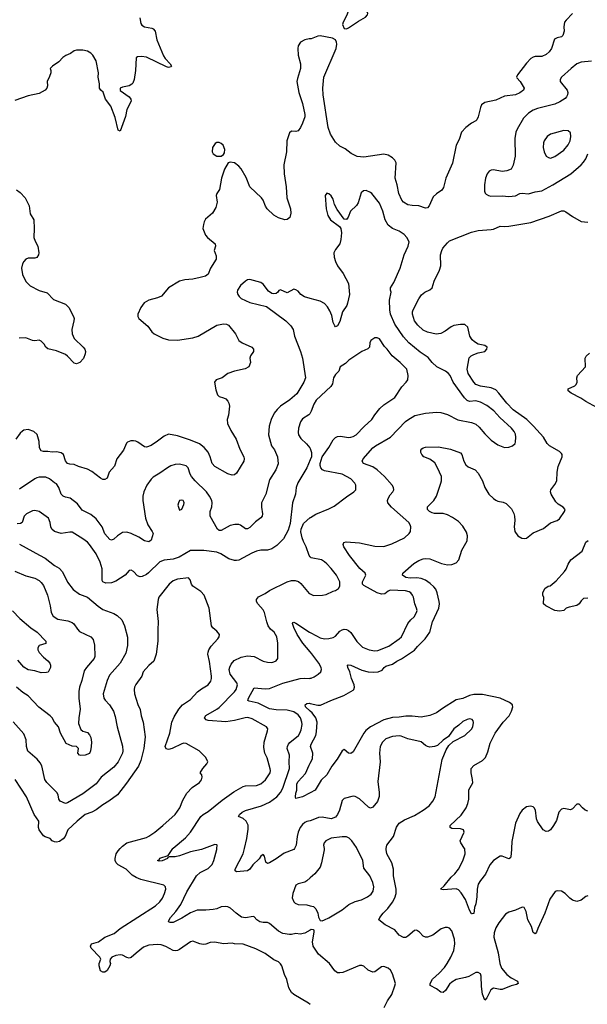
# Model space of a CAD drawing. Header units: inches. Extents: x 1934316 to 2140091, y 524953 to 667329.
# Tile 48 of 256: x 1967353 to 1972525, y 558580 to 567554. Entities that reach past the tile are written whole.
import ezdxf

# ---------------------------------------------------------------- set-up
doc = ezdxf.new("R2010")
doc.units = ezdxf.units.IN
doc.header["$MEASUREMENT"] = 0
for name, color, linetype in [('B9565', 7, 'Continuous'), ('B9566', 7, 'Continuous'), ('B9575', 7, 'Continuous'), ('B9576', 7, 'Continuous')]:
    doc.layers.add(name, color=color, linetype=linetype)

msp = doc.modelspace()

# ---------------------------------------------------------------- linework, layer by layer
at = {"layer": 'B9565', "color": 5}
for points, elevation in [([(1970000, 558577.1), (1969983.6, 558590), (1969850, 558668.5), (1969830, 558688.2), (1969804.8, 558730), (1969786.3, 558806.3), (1969766.6, 558850), (1969740.3, 558930), (1969730, 558947.8), (1969710, 558966), (1969670, 558985.1), (1969590, 559043.1), (1969505.6, 559085.6), (1969390, 559129.1), (1969311.2, 559131.2), (1969290, 559136.3), (1969210, 559131.5), (1969130, 559146.3), (1969090, 559142), (1969050, 559128.3), (1969024.9, 559124.9), (1968995.3, 559130), (1968930, 559154.5), (1968910, 559149.5), (1968810, 559078.3), (1968790, 559068.5), (1968770, 559065.7), (1968750, 559071.1), (1968686.1, 559106.1), (1968641.7, 559121.7), (1968610, 559125), (1968530, 559118), (1968480.3, 559099.7), (1968413, 559047), (1968370, 559006), (1968350, 558999.6), (1968330, 559005.6), (1968290, 559027.6), (1968270, 559031.6), (1968230, 559024.7), (1968194, 559010), (1968176.3, 558990), (1968174, 558970), (1968179.1, 558950), (1968174.9, 558930), (1968150, 558886.6), (1968130, 558873.2), (1968110, 558873.2), (1968090, 558883.7), (1968078.4, 558930), (1968078, 558950), (1968092.7, 558990), (1968082.9, 559010), (1968003.5, 559090), (1967996.9, 559110), (1968007, 559130), (1968070, 559150.2), (1968129.7, 559190), (1968214.8, 559225.2), (1968270, 559270.2), (1968590, 559478.3), (1968630, 559514.6), (1968654.1, 559545.9), (1968673.7, 559590), (1968684.2, 559630), (1968680.7, 559650), (1968665.1, 559665.1), (1968457, 559717), (1968414.7, 559734.7), (1968376.9, 559756.9), (1968323, 559810), (1968249.8, 559849.8), (1968231.3, 559870), (1968223.5, 559890), (1968222.6, 559910), (1968232.8, 559950), (1968250, 559978.4), (1968269.6, 560000)], 380), ([(1969032.9, 560000), (1969010, 559991.1), (1968910, 559968.7), (1968810, 559931.7), (1968770, 559924.4), (1968716.3, 559923.7), (1968702.5, 559917.5), (1968700.7, 559910), (1968650, 559888.5), (1968625.1, 559885.1), (1968609.3, 559890), (1968623.2, 559896.8), (1968630, 559910.3), (1968704.8, 559935.2), (1968747.6, 560000)], 360), ([(1970000, 559256.2), (1969951.8, 559228.2), (1969910, 559218.4), (1969870, 559226), (1969830, 559215.6), (1969810, 559215.1), (1969750, 559225.1), (1969710, 559246.3), (1969630, 559316), (1969610, 559326), (1969570, 559325.1), (1969542, 559330), (1969512.7, 559350), (1969490, 559377.2), (1969479.6, 559379.6), (1969410, 559368.4), (1969375.2, 559375.2), (1969324.5, 559410), (1969275.3, 559455.3), (1969250, 559466.6), (1969230, 559469.7), (1969190, 559466.6), (1969150, 559451.1), (1969115.9, 559444.1), (1969050, 559438), (1968970, 559438.9), (1968910, 559412.2), (1968830, 559364.2), (1968750, 559324), (1968724.4, 559324.4), (1968709.2, 559330), (1968714, 559350), (1968727.3, 559370), (1968774.9, 559425.1), (1968820.7, 559490), (1968876.3, 559603.7), (1968964, 559750), (1968998.3, 559781.7), (1969070, 559816.9), (1969105.6, 559854.4), (1969123.1, 559890), (1969149.6, 559989.6), (1969150, 560000)], 360), ([(1969855.8, 560000), (1969850, 559989.6), (1969762.5, 559957.5), (1969690, 559905.6), (1969630, 559869.6), (1969610, 559862.7), (1969595.1, 559875.1), (1969584, 559930), (1969570, 559944), (1969550, 559929.2), (1969534.3, 559905.7), (1969476.1, 559850), (1969450, 559811.6), (1969430, 559796.3), (1969330, 559787.3), (1969317.2, 559797.2), (1969316.2, 559810), (1969388.6, 559950), (1969401.2, 560000)], 340), ([(1970000, 559731.8), (1969970, 559704.5), (1969950, 559692), (1969890, 559678.4), (1969870, 559666), (1969842.3, 559590), (1969836, 559550), (1969850, 559514), (1969862.2, 559502.2), (1969890, 559488.5), (1969970, 559485.5), (1970000, 559477.9)], 360)]:
    msp.add_lwpolyline(points, dxfattribs=dict(at, elevation=elevation))
at = {"layer": 'B9566', "color": 5}
for points, elevation in [([(1968448.4, 567570), (1968458.3, 567518.3), (1968465.1, 567505.1), (1968489.1, 567489.1), (1968556.5, 567476.5), (1968570.2, 567470.2), (1968586, 567450), (1968603.6, 567370), (1968663.7, 567223.7), (1968678.5, 567198.5), (1968722.8, 567150), (1968734.8, 567130), (1968730, 567124), (1968710, 567119.3), (1968690, 567123.6), (1968508.5, 567211.5), (1968462.3, 567217.7), (1968425.5, 567214.5), (1968414.4, 567205.6), (1968409.1, 567090), (1968396.9, 567010), (1968383.5, 566976.5), (1968374.4, 566965.6), (1968350, 566952), (1968290, 566939.7), (1968268.4, 566930), (1968267.9, 566907.9), (1968350.4, 566850), (1968366, 566830), (1968367.7, 566812.3), (1968330, 566734), (1968316, 566670), (1968270, 566538), (1968250, 566548), (1968222.2, 566662.2), (1968184.7, 566764.7), (1968134.3, 566830), (1968112.5, 566892.5), (1968093.2, 566910), (1968080.9, 566930), (1968079.7, 566970), (1968069.6, 567030.4), (1968071.1, 567070), (1968050, 567179), (1968020.5, 567230), (1968000.7, 567250), (1967970, 567266.9), (1967930, 567277.4), (1967870, 567277.2), (1967850, 567269.4), (1967814.7, 567245.3), (1967772.5, 567227.5), (1967746.8, 567210), (1967710, 567169), (1967652, 567130), (1967632, 567110), (1967638, 567090), (1967636, 567070), (1967625.5, 567034.5), (1967604, 566990), (1967606, 566950), (1967601.6, 566930), (1967584.9, 566910), (1967530, 566882), (1967430, 566858.5), (1967310, 566816.9)], 280), ([(1970000, 567379.7), (1969990, 567380.5), (1969950, 567371.3), (1969911.7, 567348.3), (1969890, 567314), (1969886.7, 567290), (1969890.3, 567230), (1969910.3, 567150), (1969910.3, 567110), (1969882.9, 567017.1), (1969879.5, 566990), (1969897.6, 566890), (1969928.4, 566790), (1969950.6, 566690), (1969950.6, 566669.4), (1969931, 566610), (1969911, 566570), (1969890, 566542), (1969870, 566534), (1969830, 566537.2), (1969810, 566522), (1969788.2, 566450), (1969782.6, 566350), (1969760.2, 566230), (1969762.4, 566150), (1969782.4, 566030), (1969786.7, 565930), (1969819, 565830), (1969822, 565790), (1969813.7, 565750), (1969790, 565731.8), (1969768.3, 565728.3), (1969710, 565748.2), (1969670, 565772.6), (1969608.6, 565830), (1969593, 565853), (1969570.7, 565910), (1969556.4, 565930), (1969451, 566030), (1969416.9, 566116.9), (1969370, 566195.1), (1969350, 566218), (1969310, 566249), (1969270, 566255.3), (1969251.1, 566248.9), (1969218.8, 566190), (1969190.7, 566110), (1969174.6, 566005.4), (1969148, 565970), (1969143.7, 565950), (1969151.5, 565890), (1969139.4, 565840.6), (1969110, 565791.6), (1969045.9, 565734.2), (1969033, 565710), (1969027.5, 565687.5), (1969023, 565650), (1969045.5, 565590), (1969063, 565570), (1969134.9, 565510), (1969136.4, 565490), (1969125.5, 565450), (1969142.5, 565402.5), (1969142, 565370), (1969090.6, 565290), (1969070, 565233.2), (1969044.8, 565215.2), (1968997.5, 565202.5), (1968930, 565189.8), (1968857.5, 565182.5), (1968810, 565169.6), (1968710.2, 565109.8), (1968644.8, 565035.2), (1968610, 565018.7), (1968530, 564996.2), (1968487.7, 564972.2), (1968458, 564930), (1968430.7, 564870), (1968430.6, 564850), (1968437.3, 564830), (1968520.5, 564760.5), (1968556.4, 564710), (1968577.1, 564690), (1968658, 564650), (1968710, 564636.3), (1968790, 564631.8), (1968930, 564653), (1968978.7, 564670), (1969150, 564769), (1969210, 564781.7), (1969238.9, 564778.9), (1969255.5, 564770), (1969320.7, 564690), (1969351, 564630), (1969381, 564610), (1969466.8, 564570), (1969482, 564550), (1969482, 564530), (1969457.3, 564490), (1969450.7, 564470), (1969455.5, 564430), (1969441, 564390), (1969407, 564373), (1969310, 564349.7), (1969250.8, 564330), (1969198, 564290), (1969144.7, 564270), (1969128.2, 564250), (1969139.9, 564179.9), (1969155.2, 564135.2), (1969170, 564118.8), (1969210, 564108), (1969230, 564097.1), (1969250, 564076.3), (1969259, 564059), (1969264.9, 564030), (1969255.5, 563950), (1969243, 563910), (1969245.8, 563874.2), (1969277.7, 563810), (1969326.7, 563730), (1969359.5, 563639.5), (1969395.3, 563570), (1969399.5, 563550), (1969396.4, 563530), (1969330, 563419.3), (1969310, 563406), (1969290, 563402.7), (1969250, 563415.1), (1969130, 563482), (1969108.3, 563508.3), (1969089.8, 563570), (1969070.9, 563610.9), (1969034.1, 563654.1), (1968990, 563687.1), (1968910, 563721.4), (1968790, 563761.5), (1968710, 563775.4), (1968670, 563758.9), (1968610, 563711.2), (1968550, 563671.3), (1968510, 563657.6), (1968490, 563660.7), (1968430, 563702.4), (1968410, 563711.5), (1968390, 563715.6), (1968366.2, 563713.8), (1968336.8, 563703.2), (1968327.3, 563692.7), (1968298, 563630), (1968238.4, 563550), (1968215.8, 563484.2), (1968167.2, 563430), (1968150, 563374), (1968130, 563362.9), (1968110, 563364.2), (1968090, 563373.6), (1968010, 563436.3), (1967970, 563457.4), (1967890, 563481.1), (1967850, 563498.3), (1967810, 563501.1), (1967790, 563509.7), (1967770, 563534.5), (1967751.1, 563590), (1967730, 563605.1), (1967690, 563615.4), (1967650, 563612.8), (1967610, 563618.9), (1967570, 563618.7), (1967550, 563625.1), (1967535.1, 563650), (1967529.7, 563710.3), (1967512.5, 563772.5), (1967481.5, 563801.5), (1967430, 563818.8), (1967390, 563811.1), (1967377.5, 563802.5), (1967356.2, 563783.8), (1967318, 563730)], 320), ([(1967323.9, 566003.9), (1967357.3, 565977.3), (1967403.1, 565930), (1967438.3, 565858.3), (1967450, 565784.9), (1967481.6, 565730), (1967486, 565650), (1967482, 565570), (1967494.2, 565534.2), (1967519.3, 565490), (1967526.4, 565430), (1967523.8, 565410), (1967510, 565387), (1967490, 565379.6), (1967430, 565379.7), (1967410, 565369.6), (1967391.2, 565348.8), (1967380.3, 565330), (1967370.3, 565290), (1967378.5, 565230), (1967410, 565166), (1967447.4, 565127.4), (1967530, 565086.5), (1967604.7, 565064.7), (1967662.7, 565002.8), (1967770, 564960.3), (1967800.9, 564930), (1967843.6, 564850), (1967849, 564830), (1967847.9, 564810), (1967828, 564730), (1967830.2, 564690), (1967848.7, 564648.7), (1967930.5, 564570), (1967945.5, 564550), (1967952.7, 564530), (1967950.4, 564509.6), (1967933.2, 564466.8), (1967901, 564430), (1967870, 564418.3), (1967850, 564423.5), (1967790, 564487), (1967770, 564501.6), (1967690, 564536.2), (1967610, 564553.2), (1967590, 564569.2), (1967575.6, 564595.6), (1967550, 564624.5), (1967530, 564631.5), (1967490, 564628.2), (1967470, 564631.2), (1967410, 564653), (1967349.2, 564650)], 280), ([(1970000, 565013), (1969947.2, 565027.2), (1969913.6, 565050), (1969890, 565078), (1969870, 565092.3), (1969850, 565097), (1969790, 565065.1), (1969728, 565092), (1969714.8, 565085.2), (1969706, 565070), (1969690, 565059.3), (1969670, 565055.1), (1969650, 565058), (1969618.7, 565078.7), (1969570, 565142.7), (1969550, 565158), (1969450, 565184.5), (1969430, 565182), (1969410, 565169.6), (1969366.4, 565130), (1969337, 565090), (1969334, 565070), (1969340.4, 565050), (1969352.7, 565030), (1969372.4, 565012.4), (1969450, 564976.5), (1969600.3, 564940.3), (1969779.3, 564810), (1969823.4, 564763.4), (1969844.4, 564730), (1969858.4, 564670), (1969912, 564530), (1969930.2, 564470.2), (1969957.4, 564290), (1969941.1, 564250), (1969876.7, 564143.3), (1969814, 564090), (1969728.4, 564030), (1969697.8, 564002.2), (1969672.1, 563967.9), (1969645.7, 563910), (1969627.6, 563850), (1969619.6, 563770), (1969646, 563670), (1969673.6, 563633.6), (1969702.6, 563570), (1969706.6, 563506.6), (1969687.6, 563450), (1969630, 563360.9), (1969595.3, 563230), (1969557.1, 563150), (1969556.5, 563110), (1969565.3, 563050), (1969561.3, 563030), (1969550, 563012.3), (1969502.2, 562977.8), (1969450, 562924), (1969430, 562914), (1969410, 562914), (1969365.8, 562945.8), (1969350, 562951.8), (1969313, 562953), (1969270, 562944.2), (1969190, 562898), (1969170, 562898.7), (1969156.2, 562910), (1969088.4, 563030), (1969089.8, 563070), (1969105, 563115), (1969107.7, 563150), (1969103.5, 563170), (1969082.8, 563210), (1969056.4, 563250), (1968952.3, 563350), (1968918.5, 563390), (1968906.4, 563410), (1968889.6, 563470), (1968868.5, 563488.4), (1968810, 563501.7), (1968770, 563499.7), (1968730, 563486.9), (1968699.3, 563470), (1968630, 563419.1), (1968570, 563384.7), (1968550, 563365.6), (1968511.6, 563310), (1968483.6, 563250), (1968475.6, 563210), (1968475.6, 563170), (1968499.5, 563010), (1968521.7, 562950), (1968560.3, 562890), (1968568.5, 562870), (1968550.2, 562809.8), (1968530, 562796.2), (1968490, 562802.4), (1968437.5, 562837.5), (1968370, 562870.7), (1968330, 562882.5), (1968290, 562878.4), (1968245.3, 562850), (1968210, 562817.6), (1968190, 562809.4), (1968175.6, 562815.6), (1968130, 562867.3), (1968104, 562930), (1968050, 563004.2), (1968002.6, 563042.6), (1967923.1, 563083.1), (1967881.1, 563141.1), (1967813.9, 563193.9), (1967770, 563201.5), (1967749.7, 563210), (1967732.4, 563230), (1967711.1, 563290), (1967690, 563322.7), (1967670, 563332.3), (1967625.1, 563370), (1967590, 563382.7), (1967530, 563384.7), (1967510, 563379.1), (1967490, 563369.7), (1967350, 563274)], 340), ([(1970000, 563967.7), (1969997.3, 563962.7), (1969988, 563952), (1969930, 563916.3), (1969910.2, 563889.8), (1969892.9, 563830), (1969890.3, 563790), (1969893.7, 563770), (1969915.3, 563735.3), (1969967.5, 563687.5), (1969998, 563650), (1970000, 563644.6)], 360), ([(1970000, 563542.7), (1969970.1, 563469.9), (1969888.1, 563331.9), (1969871.7, 563290), (1969866.9, 563230), (1969839.6, 563150), (1969817.1, 562962.9), (1969798, 562902), (1969757.7, 562822.3), (1969697.4, 562762.6), (1969650, 562729.8), (1969610, 562717.6), (1969550, 562718), (1969510, 562708.6), (1969467.9, 562692.1), (1969351.1, 562628.9), (1969330, 562623.2), (1969310, 562623.2), (1969259.5, 562639.5), (1969185.3, 562685.3), (1969150, 562699.3), (1969030, 562716.8), (1968910, 562715.1), (1968806, 562654), (1968750, 562638), (1968670, 562626.5), (1968630, 562611.9), (1968528.2, 562511.8), (1968510, 562497.6), (1968470, 562477.6), (1968450, 562475.6), (1968425.7, 562485.7), (1968390, 562524.5), (1968370, 562538), (1968350, 562532.7), (1968313.4, 562490), (1968230, 562436.8), (1968190, 562422.2), (1968137.6, 562417.6), (1968110, 562429.2), (1968103.5, 562443.5), (1968103.5, 562550), (1968086.6, 562610), (1968050, 562684.2), (1967990, 562771.9), (1967970, 562792.7), (1967930, 562821.8), (1967830, 562881.7), (1967810, 562883.5), (1967730, 562872.2), (1967670, 562889.7), (1967646.6, 562910), (1967636.4, 562930), (1967630.8, 562970), (1967616.1, 563010), (1967530, 563069.7), (1967490, 563081), (1967470, 563078.5), (1967415.5, 563050), (1967394.4, 563030), (1967374.8, 562970), (1967359.3, 562960.7), (1967330, 562958)], 360), ([(1970000, 562659.2), (1969989.6, 562669.6), (1969964.5, 562750), (1969938.6, 562798.6), (1969927.8, 562830), (1969915.3, 562884.7), (1969916.9, 562910), (1969939.5, 562960.5), (1970000, 563016.2)], 360), ([(1967350, 562774), (1967534, 562674), (1967584.5, 562644.5), (1967670, 562580.3), (1967713.8, 562553.8), (1967741.8, 562521.8), (1967787.3, 562427.3), (1967840.7, 562360.7), (1967897.7, 562317.8), (1967971.3, 562291.3), (1968067.6, 562207.6), (1968110, 562179.1), (1968210, 562140.3), (1968242.6, 562122.6), (1968283.2, 562083.2), (1968309.1, 562029.1), (1968335.3, 561924.7), (1968334, 561850), (1968320.4, 561779.6), (1968268, 561690), (1968170, 561578.4), (1968150.2, 561530), (1968114.6, 561410), (1968119.5, 561370), (1968131.4, 561351.4), (1968172, 561310), (1968207, 561250), (1968223.9, 561203.9), (1968240.8, 561110), (1968291.2, 560931.2), (1968293.4, 560890), (1968289.1, 560870), (1968250, 560789.7), (1968210, 560740.5), (1968095.3, 560650), (1968050, 560589.7), (1967930, 560499.2), (1967790, 560416), (1967770, 560411.1), (1967720.9, 560430), (1967709.7, 560449.7), (1967702.6, 560490), (1967693, 560510), (1967601.6, 560601.6), (1967581.5, 560630), (1967553.7, 560753.7), (1967541.1, 560781.1), (1967513, 560813), (1967427.4, 560887.4), (1967415.8, 560930), (1967412.5, 560990), (1967390, 561043.5), (1967293.5, 561153.5)], 360), ([(1967310, 562527), (1967410, 562483.7), (1967490, 562464.9), (1967530, 562443.1), (1967550, 562424.4), (1967570, 562395.5), (1967605.3, 562310), (1967630, 562211.3), (1967640.3, 562150), (1967658.6, 562118.6), (1967700.7, 562090), (1967793.3, 562073.3), (1967830, 562058.7), (1967845.9, 562045.9), (1967878.9, 561998.9), (1967898.7, 561978.7), (1968000.7, 561930), (1968023.7, 561903.7), (1968034, 561854), (1968039.1, 561750), (1968030.8, 561730), (1967961.3, 561650), (1967941.6, 561618.4), (1967918.9, 561530), (1967897.7, 561470), (1967891.4, 561430), (1967892.4, 561370), (1967904.9, 561270), (1967891.3, 561190), (1967890, 561138), (1967910, 561084), (1967930, 561070.4), (1967970, 561058.4), (1967990, 561035.5), (1968001.3, 561010), (1968006, 560970), (1968004.4, 560930), (1967999.5, 560890), (1967990, 560867), (1967949.6, 560849.6), (1967910, 560846), (1967899, 560850), (1967883.7, 560870), (1967888.7, 560910), (1967880.2, 560920.2), (1967870, 560928.7), (1967830, 560933.2), (1967778, 560958), (1967724.2, 561050), (1967706, 561110), (1967669.7, 561149.7), (1967647.8, 561190), (1967629.8, 561209.8), (1967527.1, 561287.1), (1967431.7, 561391.7), (1967382.3, 561422.3), (1967324.5, 561470)], 340), ([(1968269.6, 560000), (1968290, 560022.4), (1968329.4, 560050), (1968510, 560099.5), (1968530, 560112), (1968585.1, 560150), (1968658.4, 560210), (1968770, 560310.5), (1968813.3, 560370), (1968839.1, 560440.9), (1968874.9, 560505.1), (1968925.1, 560554.9), (1968990, 560600.7), (1969010, 560626), (1969016, 560650), (1969014, 560670), (1968998, 560690), (1969022, 560730), (1969059, 560770), (1969068.7, 560790), (1969048.7, 560830), (1968988.7, 560890), (1968870, 560956), (1968850, 560959.3), (1968830, 560955.1), (1968742, 560910), (1968710, 560901.2), (1968687, 560907), (1968679.3, 560930), (1968721.1, 561050), (1968738.9, 561150), (1968761.3, 561198.7), (1968803.1, 561270), (1968838, 561310), (1968910, 561357.4), (1968973.9, 561426.1), (1969010, 561454), (1969069.7, 561490.3), (1969094.3, 561525.7), (1969101.1, 561550), (1969101, 561570), (1969083.7, 561703.7), (1969068.2, 561770), (1969069.7, 561790), (1969075.1, 561810), (1969096.6, 561843.4), (1969157, 561910), (1969169.4, 561930), (1969172.3, 561950), (1969150, 561981.2), (1969113.2, 562010), (1969099.3, 562030), (1969078.7, 562190), (1969033.6, 562310), (1969003.3, 562343.3), (1968932, 562390), (1968918.7, 562410), (1968907.8, 562447.8), (1968890, 562466.6), (1968790, 562454.7), (1968750, 562439.7), (1968715.8, 562410), (1968621.1, 562290), (1968614.3, 562270), (1968603.1, 562176.9), (1968613.7, 562070), (1968610.3, 561990), (1968613.1, 561890), (1968596.5, 561770), (1968574.4, 561705.6), (1968531.1, 561668.9), (1968477, 561610), (1968465.3, 561570), (1968410, 561495.1), (1968398.7, 561470), (1968394.9, 561450), (1968398.5, 561410), (1968430, 561310.8), (1968450, 561266.8), (1968460.2, 561210), (1968479, 561150), (1968496.8, 561016.8), (1968485.7, 560910), (1968456.9, 560803.1), (1968435.2, 560750), (1968326.2, 560593.8), (1968243.1, 560490), (1968165.3, 560430), (1968110, 560397.1), (1968050, 560352.8), (1968010, 560332.1), (1967950, 560309.7), (1967877.4, 560250), (1967792.2, 560170), (1967766.7, 560110), (1967750, 560087.6), (1967716.1, 560063.9), (1967690, 560057.4), (1967670, 560059.8), (1967649.9, 560069.9), (1967630, 560092), (1967584.5, 560104.5), (1967570, 560115.8), (1967532.1, 560170), (1967523.5, 560190), (1967526.2, 560250), (1967485.3, 560310), (1967416.5, 560470), (1967312.8, 560630)], 380), ([(1968747.6, 560000), (1968750, 560003.7), (1968863.5, 560096.5), (1968910, 560147.3), (1969003.9, 560290), (1969025.4, 560310), (1969070, 560337.8), (1969198.5, 560441.5), (1969304.9, 560515.1), (1969390, 560564), (1969410, 560571.5), (1969510, 560573.6), (1969550.7, 560589.3), (1969594.1, 560625.9), (1969635.1, 560690), (1969638.3, 560710), (1969634.7, 560725.3), (1969606.4, 560826.4), (1969587.4, 560870), (1969579, 560919), (1969579.2, 560970), (1969611.6, 561071.6), (1969613.6, 561090), (1969600.7, 561110), (1969470, 561181.8), (1969433, 561193), (1969408.6, 561191.4), (1969310, 561165), (1969230, 561155.3), (1969070, 561165.8), (1969052.3, 561172.2), (1969038, 561190), (1969050, 561213.1), (1969150, 561270.3), (1969170, 561286.3), (1969310, 561427.8), (1969324.1, 561450), (1969337, 561490), (1969331.9, 561510), (1969271.4, 561590), (1969262, 561630), (1969266.5, 561653.5), (1969278.8, 561681.2), (1969307.4, 561712.6), (1969370, 561744.4), (1969430, 561755.6), (1969490, 561748.9), (1969570, 561707.2), (1969610, 561697.6), (1969650, 561696.4), (1969670, 561701.6), (1969689.6, 561710.4), (1969703.7, 561730), (1969703.6, 561870), (1969695.1, 561930), (1969671.2, 561970), (1969639.5, 561999.5), (1969617.4, 562030), (1969604.2, 562064.2), (1969583.7, 562150), (1969570, 562173.7), (1969523.1, 562230), (1969511.2, 562250), (1969509.8, 562270.2), (1969530, 562293.7), (1969590, 562323.1), (1969629.6, 562350), (1969790, 562431.6), (1969830, 562443.1), (1969863.4, 562443.4), (1969892.5, 562432.5), (1969914.6, 562414.6), (1969990, 562324.7), (1970000, 562319.7)], 360), ([(1967287.1, 562167.1), (1967355.4, 562095.4), (1967454, 562010), (1967513.4, 561970), (1967592.7, 561890), (1967592.5, 561867.5), (1967530, 561849.3), (1967517.1, 561830), (1967518.7, 561810), (1967530, 561786.7), (1967570, 561743.7), (1967611.1, 561711.1), (1967628.2, 561690), (1967634.9, 561670), (1967633, 561650), (1967612.2, 561607.8), (1967597.5, 561602.5), (1967550, 561601.3), (1967490, 561620.4), (1967430, 561626.9), (1967390, 561651), (1967335.4, 561715.4)], 320), ([(1970000, 561792.6), (1969932, 561870), (1969880.9, 561950), (1969850, 562013.2), (1969838, 562050), (1969842, 562058), (1969850, 562062), (1969870, 562052.2), (1969992.6, 561972.6), (1970000, 561968.4)], 340), ([(1969401.2, 560000), (1969424, 560090), (1969434.5, 560174.5), (1969433.6, 560213.6), (1969416.4, 560250), (1969390, 560272.1), (1969345.2, 560290), (1969356.3, 560310), (1969379.7, 560330), (1969410, 560345.4), (1969557, 560390), (1969630, 560423), (1969695.1, 560470), (1969730.6, 560510), (1969751.9, 560550), (1969812.4, 560730), (1969807.4, 560790), (1969812.2, 560850), (1969790.8, 560910), (1969792.7, 560930), (1969801.4, 560950), (1969814.7, 560965.3), (1969892.5, 561030), (1969905.5, 561050), (1969917.5, 561082.5), (1969925.4, 561130), (1969924.9, 561150), (1969912.8, 561190), (1969890, 561217), (1969850, 561243.9), (1969790, 561261.2), (1969690, 561263.9), (1969630, 561273.6), (1969524.6, 561324.6), (1969442.7, 561342.7), (1969431.8, 561350), (1969436.9, 561370), (1969490, 561463.8), (1969590, 561455.2), (1969630, 561459.1), (1969750, 561505.3), (1969910, 561549.1), (1969947.1, 561552.9), (1969990, 561549.2), (1970000, 561551.4)], 340), ([(1970000, 561252.1), (1969958.3, 561290), (1969955.1, 561310), (1969970, 561320.4), (1969990, 561323.1), (1970000, 561320.8)], 320), ([(1970000, 560506.2), (1969930, 560469.5), (1969870, 560455.3), (1969865.6, 560470), (1969870, 560504.7), (1969878.9, 560530), (1969878.5, 560590), (1969890, 560610.3), (1969957.6, 560682.4), (1969990, 560759.3), (1970000, 560777.4)], 320), ([(1970000, 560252.4), (1969970, 560245.8), (1969950, 560236.4), (1969930, 560219.1), (1969908.3, 560190), (1969889.3, 560150), (1969880.2, 560110), (1969872.7, 560030), (1969855.8, 560000)], 340), ([(1969150, 560000), (1969151.2, 560031.2), (1969150, 560034), (1969130, 560037.6), (1969032.9, 560000)], 360)]:
    msp.add_lwpolyline(points, dxfattribs=dict(at, elevation=elevation))
for points, elevation in [([(1969170, 566435.1), (1969150, 566435.1), (1969133.2, 566426.8), (1969110.7, 566390), (1969108, 566350), (1969116, 566330), (1969150, 566310.8), (1969190, 566311), (1969210, 566324.7), (1969219.3, 566340.7), (1969222.7, 566370), (1969206, 566410), (1969190, 566426)], 320), ([(1968830, 563176), (1968808.5, 563171.5), (1968798.8, 563150), (1968794.8, 563130), (1968810, 563082), (1968830, 563092), (1968850, 563134), (1968853.2, 563150), (1968850, 563158), (1968842, 563170)], 360)]:
    msp.add_lwpolyline(points, close=True, dxfattribs=dict(at, elevation=elevation))
at = {"layer": 'B9575', "color": 5}
for points, elevation in [([(1970000, 559477.9), (1970030.8, 559470), (1970052.7, 559450), (1970068.2, 559410), (1970074.6, 559374.6), (1970090, 559342), (1970110, 559340.7), (1970130, 559348.2), (1970170, 559367.2), (1970290, 559440.3), (1970351.8, 559490), (1970410, 559515.8), (1970468, 559532), (1970521.7, 559558.3), (1970555.8, 559584.2), (1970573.5, 559610), (1970580.4, 559650), (1970570.9, 559690), (1970542, 559750), (1970490, 559819.5), (1970478.7, 559890), (1970464.1, 559924.1), (1970425.5, 560000)], 360), ([(1970126.3, 560000), (1970128.2, 559988.2), (1970104.2, 559870), (1970090, 559829.6), (1970042, 559770), (1970000, 559731.8)], 360), ([(1972530, 559569.4), (1972510, 559562), (1972470, 559529.6), (1972430, 559517.6), (1972388.6, 559528.6), (1972365.5, 559545.5), (1972323.7, 559590), (1972290, 559609.6), (1972250, 559614.5), (1972232.8, 559607.2), (1972183.5, 559536.5), (1972138.2, 559410), (1972072.7, 559270), (1972063, 559237), (1972050, 559222.7), (1972030, 559233.2), (1972015.1, 559290), (1971982.6, 559350), (1971966.3, 559426.3), (1971950, 559461.2), (1971930, 559465.2), (1971870, 559438), (1971810, 559420.7), (1971778, 559402), (1971717.1, 559322.9), (1971690, 559276), (1971676.9, 559230), (1971673.4, 559190), (1971711.5, 559048.5), (1971726.8, 558950), (1971741.8, 558910), (1971790, 558850.2), (1971830, 558820.7), (1971887.7, 558790), (1971893.4, 558770), (1971878.9, 558761.1), (1971830, 558748.3), (1971750, 558715.8), (1971730, 558714.3), (1971670, 558726.9), (1971644.6, 558710), (1971610, 558638), (1971590, 558616), (1971571, 558671), (1971561.6, 558741.6), (1971556.9, 558836.9), (1971550, 558857.2), (1971530, 558869.2), (1971510, 558869.2), (1971446, 558834), (1971415.9, 558824.1), (1971330, 558806), (1971290, 558780.9), (1971270, 558762.7), (1971233.3, 558706.7), (1971210, 558686), (1971190, 558689.3), (1971150, 558719.3), (1971094, 558750), (1971092.3, 558770), (1971115.6, 558810), (1971176.3, 558863.7), (1971223.9, 558916.1), (1971248.2, 558950), (1971282.4, 559010), (1971307.2, 559070), (1971316.5, 559130), (1971314.1, 559174.1), (1971291.8, 559250), (1971270, 559273.2), (1971250, 559280.9), (1971230, 559280.9), (1971193.2, 559266.8), (1971116, 559210), (1971070, 559192.3), (1971050, 559192.3), (1971030, 559201.2), (1970997.1, 559237.1), (1970979, 559250), (1970970, 559254), (1970950, 559251.6), (1970890, 559202), (1970870, 559189.5), (1970850, 559187), (1970810, 559209.6), (1970770, 559258.4), (1970684.1, 559304.1), (1970626.6, 559350), (1970633.6, 559370), (1970663.5, 559410), (1970706.6, 559453.4), (1970751.1, 559510), (1970771.3, 559550), (1970781.7, 559590), (1970782, 559630), (1970759.8, 559750), (1970759.8, 559810), (1970742.7, 559870), (1970699.2, 559950), (1970691.1, 559990), (1970693, 560000)], 340), ([(1971833.5, 560000), (1971831.8, 559948.2), (1971824.5, 559915.5), (1971810, 559904), (1971750, 559929.4), (1971730, 559929.5), (1971670, 559889.7), (1971635.2, 559850), (1971595.6, 559764.4), (1971550, 559708), (1971530, 559674.5), (1971521.5, 559630), (1971519.4, 559560.6), (1971510, 559495.3), (1971498.3, 559461.7), (1971490, 559408), (1971476, 559404), (1971470, 559404), (1971450, 559439), (1971414.8, 559534.7), (1971374.5, 559594.5), (1971350, 559622.6), (1971330, 559631.9), (1971210, 559622.4), (1971186.6, 559630), (1971219.1, 559660.9), (1971283.1, 559736.9), (1971318.7, 559770), (1971349.8, 559810), (1971390, 559888.2), (1971411.1, 559951.1), (1971410, 559995.3), (1971406.8, 560000)], 320), ([(1970672.7, 558550), (1970703.9, 558610), (1970742.3, 558670), (1970772.4, 558747.6), (1970776.1, 558770), (1970750, 558856), (1970732.6, 558890), (1970711.6, 558910), (1970670, 558924), (1970650, 558919.7), (1970590, 558874.5), (1970570, 558874), (1970529.3, 558890), (1970490, 558926), (1970470, 558933.2), (1970450, 558933.2), (1970296, 558870), (1970270, 558865.1), (1970247.4, 558867.4), (1970223.3, 558883.3), (1970177.3, 558950), (1970076.4, 559036.4), (1970026.9, 559110), (1970020.5, 559150), (1970036, 559236), (1970034.6, 559254.6), (1970030, 559258), (1970010, 559262), (1970000, 559256.2)], 360)]:
    msp.add_lwpolyline(points, dxfattribs=dict(at, elevation=elevation))
at = {"layer": 'B9576', "color": 5}
for points, elevation in [([(1970410, 567720.9), (1970390, 567716), (1970370, 567693.2), (1970330.4, 567589.6), (1970300.7, 567530), (1970294.8, 567510), (1970310, 567472), (1970330, 567471), (1970350, 567478.8), (1970439.7, 567540.3), (1970503.6, 567576.4), (1970522, 567598), (1970523.7, 567610), (1970517, 567630), (1970504.5, 567650), (1970470, 567687), (1970430, 567716.2)], 320), ([(1972310, 566543.6), (1972190, 566511.2), (1972159.3, 566490), (1972130.4, 566450), (1972124.2, 566430), (1972121.1, 566390), (1972130.3, 566350.3), (1972150, 566310.8), (1972170, 566297.1), (1972190, 566292.7), (1972230, 566307), (1972310, 566365.7), (1972350, 566413), (1972368.3, 566450), (1972374.7, 566490), (1972370, 566522), (1972350, 566540.9)], 360)]:
    msp.add_lwpolyline(points, close=True, dxfattribs=dict(at, elevation=elevation))
for points, elevation in [([(1972390.6, 567610), (1972330.5, 567550), (1972317.1, 567530), (1972310.4, 567490), (1972313.7, 567450), (1972303, 567410), (1972290, 567397), (1972250, 567389.4), (1972224.7, 567375.3), (1972198, 567290), (1972178.2, 567261.8), (1972150, 567235.8), (1972110, 567218.5), (1972050, 567218), (1972030, 567213.3), (1972010, 567200.7), (1971970, 567157.6), (1971888.2, 567050), (1971880.4, 567030), (1971883.4, 567023.4), (1971912.4, 566990), (1971950.4, 566930), (1971942.4, 566910), (1971910, 566887.1), (1971870, 566869.8), (1971770, 566857.7), (1971690, 566821.7), (1971590, 566800.4), (1971561.6, 566778.4), (1971550, 566754), (1971531.3, 566668.7), (1971517.7, 566642.2), (1971508.7, 566631.3), (1971470.4, 566609.6), (1971418.8, 566570), (1971378.8, 566530), (1971357.1, 566462.9), (1971330.4, 566409.6), (1971295.3, 566244.7), (1971234.4, 566110), (1971214.6, 566025.4), (1971199, 566001), (1971150, 565967.6), (1971121.1, 565938.9), (1971083.7, 565856.3), (1971070, 565839.3), (1971050, 565834.5), (1970990, 565858.4), (1970930, 565858.7), (1970890, 565866.3), (1970850, 565889.6), (1970834.7, 565910), (1970806.2, 565970), (1970790.9, 566050), (1970773.5, 566110), (1970781.7, 566250), (1970772.5, 566272.5), (1970750, 566295.8), (1970710, 566318.9), (1970670, 566326.6), (1970490, 566301.4), (1970428, 566308), (1970372.7, 566332.7), (1970318.2, 566378.2), (1970270, 566401.6), (1970230, 566437), (1970185.1, 566510), (1970164.4, 566570), (1970117.4, 566870), (1970116, 566930), (1970124.2, 567030), (1970236.3, 567290), (1970242.9, 567330), (1970240.9, 567350), (1970229.2, 567370), (1970204.4, 567384.4), (1970090, 567405.7), (1970070, 567404.4), (1970010, 567378.9), (1970000, 567379.7)], 320), ([(1972563.2, 567176.8), (1972470, 567165.8), (1972430.1, 567149.9), (1972376.1, 567110), (1972290.4, 567030), (1972276.3, 567010), (1972278, 566990), (1972341.3, 566910), (1972346.7, 566890), (1972344.9, 566870), (1972336.4, 566850), (1972323.7, 566836.3), (1972275.2, 566804.8), (1972230, 566782.8), (1972070, 566743.5), (1972031.2, 566728.8), (1971990, 566703), (1971943.7, 566656.3), (1971884.4, 566555.6), (1971872.7, 566527.2), (1971863.6, 566470), (1971867.4, 566310), (1971850, 566228.7), (1971830, 566192.7), (1971790, 566177), (1971750, 566171.5), (1971670, 566184.2), (1971650, 566182.9), (1971630, 566172), (1971613, 566150), (1971597.1, 566110), (1971586.7, 566050), (1971586.7, 565990), (1971592.5, 565972.5), (1971602, 565962), (1971624.7, 565950), (1971646.1, 565946.1), (1971749.1, 565949.1), (1971810, 565943.6), (1971870, 565949), (1971910, 565969), (1971930, 565972.9), (1971990, 565966), (1972050, 565984.2), (1972110, 565994.6), (1972211.3, 566048.7), (1972374.7, 566150), (1972469.6, 566230), (1972490, 566253.7), (1972510, 566284.4), (1972528.9, 566330)], 340), ([(1970000, 561968.4), (1970056.7, 561936.7), (1970090, 561921.2), (1970130, 561912.1), (1970170, 561912.2), (1970210, 561922.4), (1970230, 561934.6), (1970270, 561979.5), (1970290, 561992), (1970310, 561997.6), (1970330, 561997.1), (1970350, 561988), (1970369, 561969), (1970425.7, 561885.7), (1970476.1, 561836.1), (1970536.3, 561810), (1970590, 561800.6), (1970614.9, 561805.1), (1970716.8, 561843.3), (1970811.8, 561910), (1970831.2, 561930), (1970890, 562050.5), (1970915.9, 562084.1), (1970947.4, 562112.6), (1970969.7, 562150), (1970973, 562170), (1970969.7, 562190), (1970952, 562230), (1970941.2, 562290), (1970933.2, 562310), (1970917.2, 562330), (1970900.1, 562340.1), (1970868.5, 562348.4), (1970730, 562353.8), (1970710, 562346.3), (1970680.2, 562319.8), (1970650, 562316.8), (1970609.8, 562330), (1970490, 562397.7), (1970477.7, 562410), (1970477.5, 562430), (1970507.9, 562490), (1970501, 562510), (1970453, 562553), (1970356.8, 562670), (1970305.7, 562750), (1970299.6, 562770), (1970305.2, 562790), (1970326.3, 562793.7), (1970450, 562786.5), (1970590, 562754.6), (1970670, 562751.7), (1970742.2, 562777.8), (1970858, 562830), (1970902.9, 562870), (1970915.1, 562890), (1970917.4, 562930), (1970911.1, 562950), (1970897.4, 562970), (1970740.4, 563110), (1970706.3, 563150), (1970703, 563170), (1970709.7, 563190), (1970730, 563223), (1970754, 563250), (1970762.9, 563270), (1970759.6, 563290), (1970747.8, 563310), (1970677.3, 563390), (1970610, 563450.9), (1970570, 563478.2), (1970486.6, 563510), (1970472, 563530), (1970481.6, 563550), (1970570, 563650.3), (1970596.2, 563670), (1970730.7, 563749.3), (1970868.2, 563890), (1970890, 563907.4), (1970953.9, 563946.1), (1971050, 563967.6), (1971150, 563978), (1971190, 563974.6), (1971250, 563954.6), (1971346.5, 563906.5), (1971470, 563883.1), (1971494.5, 563874.5), (1971510, 563866.7), (1971539.4, 563839.4), (1971590, 563777.6), (1971650, 563722.4), (1971710, 563678.4), (1971770, 563654.9), (1971810, 563658.4), (1971844, 563670), (1971866.6, 563690), (1971870, 563702), (1971874.5, 563750), (1971870, 563777.2), (1971859.7, 563799.7), (1971834.5, 563830), (1971726.5, 563926.5), (1971673, 563990), (1971610, 564037.8), (1971550, 564067.3), (1971510, 564079.6), (1971450, 564075.3), (1971430, 564083.5), (1971406.7, 564106.7), (1971302.8, 564250), (1971274.6, 564310), (1971259.8, 564330), (1971231.7, 564351.7), (1971152.6, 564390), (1971109.7, 564430), (1971074.4, 564474.4), (1971002.6, 564522.6), (1970899.8, 564610), (1970850, 564662.2), (1970770, 564779.1), (1970732.2, 564870), (1970724.5, 564910), (1970722, 564998), (1970737.6, 565070), (1970731.1, 565090), (1970731.3, 565110), (1970762, 565158), (1970821.1, 565290), (1970855.1, 565410), (1970893.6, 565490), (1970900.9, 565530), (1970880.7, 565570), (1970855.8, 565595.8), (1970810, 565625.3), (1970750, 565650.9), (1970710, 565682), (1970683.5, 565730), (1970661, 565810), (1970630, 565880.7), (1970560.9, 565970), (1970550, 565979.5), (1970510, 565997), (1970485.5, 565994.5), (1970464.1, 565975.9), (1970436.1, 565883.9), (1970420.4, 565859.6), (1970367.7, 565810), (1970345.2, 565754.8), (1970330, 565734), (1970310, 565735.3), (1970245.1, 565825.1), (1970222, 565870), (1970210, 565919), (1970190, 565949.2), (1970170, 565966), (1970150, 565973.2), (1970134.8, 565950), (1970145.5, 565830), (1970160.5, 565770), (1970184.9, 565730), (1970267.9, 565667.9), (1970278.8, 565650), (1970285.5, 565610), (1970280.4, 565550), (1970270.4, 565510), (1970230, 565459.6), (1970215.3, 565430), (1970218.7, 565390), (1970230.3, 565350), (1970248.8, 565310), (1970299.1, 565239.1), (1970348.8, 565148.8), (1970357.6, 565050), (1970340.5, 564970), (1970332.7, 564950), (1970294.4, 564890), (1970270, 564804), (1970250, 564762.7), (1970230, 564754), (1970223.6, 564763.6), (1970210, 564795.3), (1970197.1, 564857.1), (1970179.6, 564899.6), (1970157.6, 564937.6), (1970130, 564967.2), (1970090, 564988.7), (1970000, 565013)], 340), ([(1970000, 561320.8), (1970070, 561304.7), (1970094.6, 561305.4), (1970187, 561350), (1970305, 561395), (1970390, 561443.1), (1970396.9, 561450), (1970402.6, 561470), (1970401, 561490), (1970374.8, 561550), (1970361.6, 561610), (1970341.3, 561650), (1970339, 561670), (1970346.5, 561673.5), (1970370, 561670.2), (1970470, 561626), (1970527.7, 561610), (1970574.1, 561605.9), (1970619, 561610), (1970655.2, 561624.8), (1970674.7, 561650), (1970690, 561660.8), (1970750, 561678.5), (1970790, 561707.7), (1970831.5, 561728.5), (1970950, 561806.5), (1970978, 561842), (1971046, 561910), (1971088.7, 561971.3), (1971113.8, 562066.2), (1971170.7, 562189.3), (1971178.2, 562230), (1971176.1, 562250), (1971156.8, 562330), (1971143.8, 562363.8), (1971126.1, 562386.1), (1971093.9, 562413.9), (1971050, 562444.4), (1971010, 562460.4), (1970970, 562465.3), (1970910, 562463.9), (1970872.7, 562470), (1970841.2, 562490), (1970843.7, 562510), (1970944.2, 562595.8), (1970990, 562623.6), (1971030, 562640.3), (1971050, 562644), (1971090, 562638.5), (1971196.7, 562596.7), (1971250, 562586), (1971290, 562589.1), (1971330, 562603.6), (1971354.2, 562630), (1971380.7, 562719.3), (1971430, 562804), (1971434.2, 562850), (1971424, 562884), (1971390, 562938.4), (1971350, 562981.3), (1971297.5, 563017.5), (1971250, 563041.5), (1971210, 563051.9), (1971133.3, 563053.3), (1971110, 563057.7), (1971085.6, 563070), (1971068.2, 563090), (1971070, 563113.4), (1971126, 563170), (1971149.7, 563210), (1971189.7, 563330), (1971194.7, 563350), (1971195.4, 563390), (1971160.4, 563470), (1971134.3, 563514.3), (1971090, 563546.9), (1971036, 563570), (1971017, 563590), (1971006.6, 563610), (1971006.6, 563630), (1971017.2, 563642.8), (1971030, 563653), (1971050, 563657.1), (1971170, 563661.7), (1971278.7, 563638.7), (1971370, 563605.5), (1971382.4, 563590), (1971398.7, 563530), (1971416.5, 563496.5), (1971439.3, 563479.3), (1971502, 563450), (1971530, 563420.5), (1971568.9, 563350), (1971591.6, 563290), (1971628.8, 563230), (1971669.3, 563189.3), (1971690, 563174.9), (1971710, 563166), (1971756.9, 563156.9), (1971784.4, 563144.4), (1971834.7, 563094.7), (1971854.1, 563054.1), (1971860.3, 563030), (1971864.6, 562990), (1971858, 562930), (1971864.2, 562890), (1971892.4, 562850), (1971927.1, 562827.1), (1971950, 562823.6), (1971970, 562828.9), (1972030, 562876.5), (1972125.2, 562914.8), (1972190, 562967.4), (1972250, 562987.8), (1972270, 563005.7), (1972318, 563070), (1972321.6, 563090), (1972303.6, 563110), (1972258.7, 563138.7), (1972238.7, 563158.7), (1972196.5, 563230), (1972189.8, 563250), (1972190.9, 563270), (1972230, 563316.9), (1972245.7, 563350), (1972249, 563430), (1972258.8, 563481.2), (1972296.8, 563570), (1972296.5, 563590), (1972290, 563600.5), (1972270, 563618.4), (1972179.8, 563670), (1972160.3, 563690), (1972125.8, 563750), (1972035, 563850), (1971973.2, 563910), (1971850, 563998.2), (1971790, 564059.8), (1971718.5, 564150), (1971690, 564178.8), (1971650, 564199.3), (1971550, 564214.8), (1971510, 564229.8), (1971491.2, 564250), (1971437.7, 564330), (1971429.8, 564370), (1971448.3, 564471.7), (1971466, 564490), (1971490, 564502.4), (1971530, 564518.4), (1971590, 564530.6), (1971609.4, 564550), (1971612, 564570), (1971590, 564585.1), (1971530, 564597.7), (1971497.4, 564617.4), (1971476.4, 564636.4), (1971454, 564670), (1971435.1, 564750), (1971410, 564774.3), (1971370, 564776.8), (1971310, 564766.6), (1971284.5, 564755.5), (1971230, 564715.6), (1971190, 564693.3), (1971147, 564687), (1971070, 564704.2), (1971030, 564723.9), (1970979.1, 564770), (1970949.8, 564810), (1970932.4, 564870), (1970931.2, 564890), (1970937.4, 564910), (1970990, 565010.6), (1971014.9, 565045.1), (1971044.5, 565070), (1971088.5, 565091.5), (1971111.6, 565110), (1971129.8, 565170), (1971176.9, 565270), (1971189.7, 565310), (1971188.2, 565410), (1971198, 565450), (1971209.7, 565470), (1971250, 565521.3), (1971270, 565538.9), (1971470, 565618), (1971530, 565631.8), (1971650, 565641.7), (1971670, 565646), (1971730, 565672.4), (1971770, 565668.2), (1971810, 565670.4), (1972010, 565703.9), (1972177.3, 565762.7), (1972290, 565810.3), (1972310, 565810.4), (1972330, 565803.1), (1972390, 565759.5), (1972470, 565714.9), (1972530, 565708)], 320), ([(1970000, 563016.2), (1970002, 563018), (1970050, 563046.5), (1970170, 563094.6), (1970218.7, 563121.3), (1970330, 563205.3), (1970397.2, 563250), (1970416, 563270), (1970417, 563310), (1970407.3, 563330), (1970369.6, 563370), (1970290, 563412.7), (1970130, 563442.2), (1970111.8, 563451.8), (1970096.3, 563470), (1970089.8, 563489.8), (1970089.8, 563510), (1970108.7, 563570), (1970170, 563654.9), (1970210, 563723.8), (1970230, 563744.9), (1970250, 563753.7), (1970276.5, 563756.5), (1970350, 563747), (1970370, 563748.5), (1970390, 563754), (1970418.4, 563770), (1970492.7, 563847.3), (1970561.6, 563910), (1970587.8, 563952.2), (1970633, 564010), (1970670, 564042), (1970769.6, 564110.4), (1970833.8, 564206.2), (1970875.3, 564250), (1970889.1, 564270.9), (1970893.2, 564310), (1970879.3, 564370), (1970819.6, 564430), (1970746, 564490), (1970702, 564550), (1970676, 564576), (1970630, 564644), (1970610, 564653.2), (1970590, 564653.2), (1970551.3, 564630), (1970542.8, 564610), (1970541, 564570), (1970525.2, 564554.8), (1970471, 564530), (1970351, 564450), (1970321.1, 564418.9), (1970274, 564390), (1970261.6, 564350), (1970230, 564318.7), (1970213.6, 564290), (1970204.1, 564235.9), (1970189.4, 564210.6), (1970055, 564085), (1970031.7, 564050), (1970010, 563986), (1970000, 563967.7)], 360), ([(1972610, 564018.9), (1972510, 564072.8), (1972464.1, 564104.1), (1972377.2, 564150), (1972349.2, 564170), (1972348.7, 564190), (1972410, 564217.3), (1972422.7, 564230), (1972432, 564250), (1972429.3, 564290.7), (1972434, 564310), (1972509.2, 564390), (1972506, 564470), (1972512.9, 564487.1), (1972545.6, 564514.4)], 280), ([(1970000, 563644.6), (1970012.9, 563610), (1970011.2, 563570), (1970000, 563542.7)], 360), ([(1972530, 562282), (1972490, 562278), (1972470, 562258), (1972451.3, 562230), (1972430, 562215.3), (1972359.8, 562200.2), (1972331.1, 562188.9), (1972310, 562168.7), (1972270, 562162.7), (1972228, 562170), (1972146, 562210), (1972126, 562230), (1972127.3, 562287.3), (1972118, 562310), (1972118, 562330), (1972138, 562370), (1972168.7, 562390), (1972184.8, 562395.2), (1972240.1, 562439.9), (1972315.8, 562524.2), (1972333.1, 562546.9), (1972349.8, 562590), (1972374, 562630), (1972477.4, 562710), (1972510, 562790.4), (1972532.7, 562807.3)], 280), ([(1970000, 562319.7), (1970030, 562304.7), (1970112, 562308), (1970145.6, 562314.4), (1970210, 562346), (1970230, 562351.3), (1970258, 562370), (1970268.7, 562390), (1970269, 562430), (1970239.3, 562490), (1970190, 562552.7), (1970150, 562593.2), (1970130, 562612.7), (1970102, 562630), (1970010, 562649.3), (1970000, 562659.2)], 360), ([(1970000, 561551.4), (1970010, 561553.6), (1970036.2, 561563.8), (1970072.8, 561587.2), (1970096.9, 561610), (1970103.5, 561630), (1970100.4, 561650), (1970077.8, 561690), (1970015.2, 561775.2), (1970000, 561792.6)], 340), ([(1971406.8, 560000), (1971372, 560050), (1971367.6, 560070), (1971402, 560150), (1971396, 560170), (1971370, 560179.6), (1971290, 560182.9), (1971274, 560190), (1971275.1, 560210), (1971375.4, 560304.6), (1971420.7, 560370), (1971437.1, 560410), (1971445.8, 560450), (1971446.3, 560533.7), (1971481.5, 560598.5), (1971479.6, 560630), (1971465.7, 560690), (1971466.6, 560730), (1971490, 560756.5), (1971570, 560800.3), (1971596.4, 560830), (1971618.1, 560881.9), (1971638.8, 560961.2), (1971684.8, 561050), (1971757.3, 561150), (1971812.3, 561210), (1971834, 561250), (1971845.6, 561290), (1971843.6, 561303.6), (1971842, 561310), (1971814.5, 561330), (1971729.2, 561370), (1971570, 561402.9), (1971490, 561404.5), (1971450, 561393.1), (1971390, 561367.7), (1971330, 561353.5), (1971203.9, 561276.1), (1971150, 561234.7), (1971090, 561210.9), (1971010, 561197.2), (1970930, 561207.3), (1970870, 561206.5), (1970810, 561196.2), (1970750, 561195), (1970670, 561172.3), (1970550, 561109.8), (1970506, 561074), (1970488, 561050), (1970390, 560879.5), (1970370, 560867), (1970350, 560869.6), (1970310, 560900.9), (1970290, 560889.5), (1970246.6, 560813.4), (1970196.3, 560750), (1970150, 560671.9), (1970098.6, 560621.4), (1970045.5, 560530), (1970000, 560506.2)], 320), ([(1970000, 560777.4), (1970022.3, 560817.7), (1970024.4, 560870), (1970003.5, 560930), (1970007.3, 560950), (1970049.9, 561030), (1970057, 561063), (1970061.9, 561150), (1970051.6, 561190), (1970016.8, 561236.8), (1970000, 561252.1)], 320), ([(1970693, 560000), (1970698.7, 560030), (1970758, 560110), (1970786.5, 560193.5), (1970809.8, 560230.2), (1970858, 560262), (1970950, 560300.3), (1971029.6, 560350), (1971083.6, 560390), (1971118.7, 560430), (1971138, 560470), (1971202.6, 560810), (1971240.1, 560899.9), (1971262.5, 560937.5), (1971303.6, 560976.4), (1971410, 561028.2), (1971470, 561086), (1971480.5, 561110), (1971487.5, 561147.5), (1971483.9, 561163.9), (1971475.1, 561175.1), (1971450, 561180.5), (1971430, 561176.3), (1971390, 561156.9), (1971355.4, 561124.6), (1971308.4, 561090), (1971258.7, 561021.3), (1971210, 560987), (1971160.3, 560939.7), (1971131.7, 560928.3), (1971090, 560924.2), (1971068.2, 560928.2), (1971050, 560937), (1971010, 560971.2), (1970890, 560998.8), (1970830, 561022.4), (1970810, 561025.3), (1970750, 561019.3), (1970690, 560998), (1970658, 560970), (1970637.7, 560930), (1970632.7, 560870), (1970638.7, 560790), (1970617.4, 560610), (1970628.6, 560511.4), (1970626.9, 560473.1), (1970611.8, 560428.2), (1970570, 560375.1), (1970550, 560366.6), (1970530, 560375.1), (1970450, 560452.6), (1970410, 560474.7), (1970390, 560476.3), (1970310, 560455.1), (1970290, 560437.2), (1970265.8, 560350), (1970248.1, 560310), (1970230, 560286), (1970190, 560271.5), (1970110, 560286), (1970077, 560283), (1970010, 560254.6), (1970000, 560252.4)], 340), ([(1972530, 560338.7), (1972505.6, 560350), (1972480.7, 560370), (1972450, 560405.2), (1972430, 560402.7), (1972390, 560362), (1972370, 560353.3), (1972310, 560364.7), (1972290, 560359.6), (1972265.3, 560330), (1972243.8, 560256.2), (1972217.6, 560210), (1972188.4, 560170), (1972170, 560157.7), (1972150, 560154.3), (1972123, 560170), (1972070, 560245.2), (1972061.3, 560270), (1972053.6, 560350), (1972041.2, 560370), (1972030, 560379.3), (1972010, 560386), (1971990, 560383.7), (1971970, 560378), (1971930.7, 560350), (1971910, 560319.3), (1971869.1, 560230), (1971835.6, 560064.4), (1971833.5, 560000)], 320), ([(1970425.5, 560000), (1970420.4, 560010), (1970379.7, 560070), (1970355.2, 560095.2), (1970330, 560106.9), (1970290, 560107.2), (1970190, 560094.3), (1970142, 560070), (1970126, 560050), (1970121.6, 560030), (1970126.3, 560000)], 360)]:
    msp.add_lwpolyline(points, dxfattribs=dict(at, elevation=elevation))

doc.saveas('drawing.dxf')
